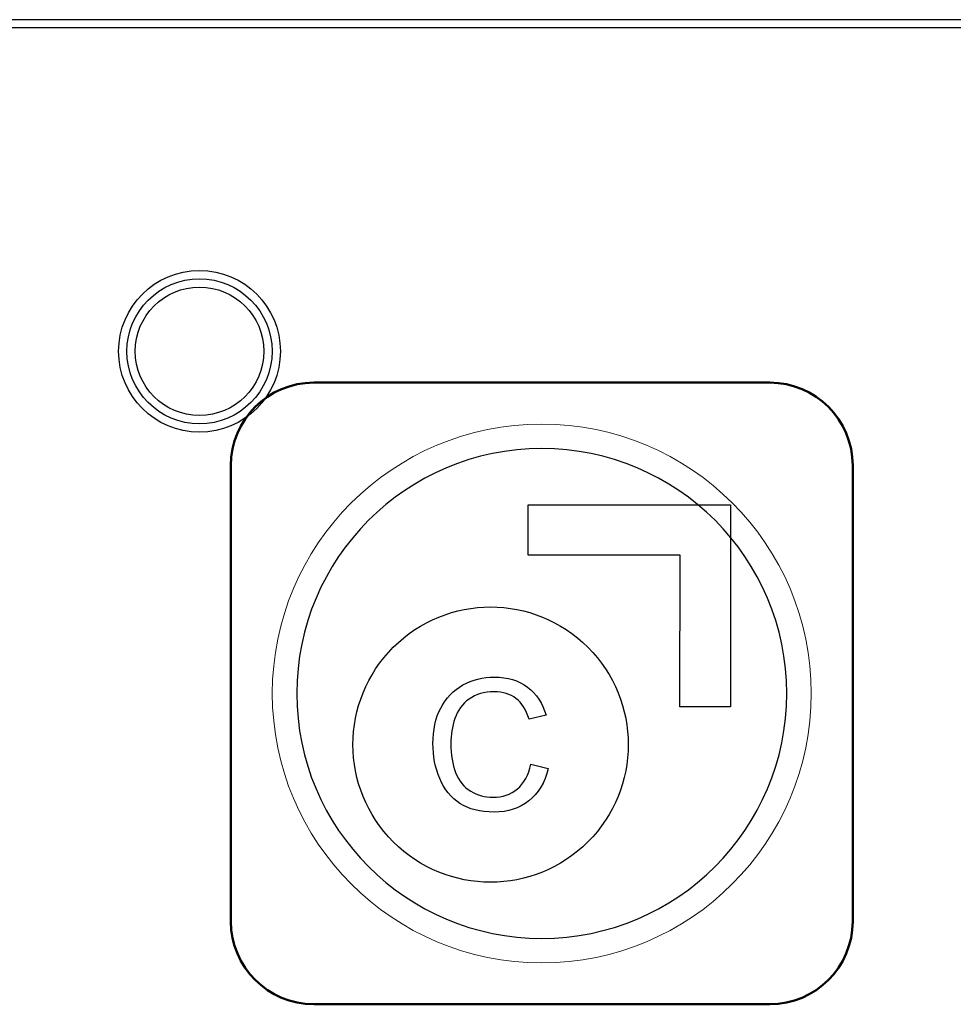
# Model space of a CAD drawing. Header units: millimetres. Extents: x 6964 to 8548, y -230 to 508.
# Tile 89 of 137: x 7261 to 7284, y 235 to 259. Entities that reach past the tile are written whole.
import ezdxf

# ---------------------------------------------------------------- set-up
doc = ezdxf.new("R2010")
doc.units = ezdxf.units.MM
doc.header["$LTSCALE"] = 3
doc.layers.add('layer 1', color=7, linetype='Continuous')

msp = doc.modelspace()

# ---------------------------------------------------------------- linework, layer by layer
at = {"linetype": 'Continuous', "lineweight": 30}
msp.add_line((7420.175, 259.006), (7059.322, 259.006), dxfattribs=at)
at = {"layer": 'layer 1'}
for points in [[(7420.175, 258.806), (7420.175, 258.806), (7059.322, 258.806), (7059.322, 258.806)], [(7273.516, 247.303), (7273.516, 247.303), (7278.394, 247.304), (7278.394, 247.304)], [(7273.516, 246.084), (7273.516, 246.084), (7273.516, 247.303), (7273.516, 247.303)], [(7278.394, 247.304), (7278.394, 247.304), (7278.394, 242.426), (7278.394, 242.426)], [(7277.175, 246.084), (7277.175, 246.084), (7273.516, 246.084), (7273.516, 246.084)], [(7277.174, 242.425), (7277.174, 242.425), (7277.175, 246.084), (7277.175, 246.084)], [(7270.259, 243.864), (7271.555, 245.16), (7273.658, 245.16), (7274.954, 243.864)], [(7270.259, 239.168), (7268.963, 240.465), (7268.963, 242.567), (7270.259, 243.864)], [(7271.403, 242.398), (7271.529, 242.642), (7271.707, 242.828), (7271.938, 242.955)], [(7273.496, 242.904), (7273.711, 242.744), (7273.861, 242.518), (7273.945, 242.228)], [(7272.088, 242.615), (7271.926, 242.499), (7271.811, 242.342), (7271.746, 242.147)], [(7273.536, 242.131), (7273.463, 242.36), (7273.357, 242.527), (7273.218, 242.631)], [(7278.394, 242.426), (7278.394, 242.426), (7277.174, 242.425), (7277.174, 242.425)], [(7273.945, 242.228), (7273.945, 242.228), (7273.536, 242.131), (7273.536, 242.131)], [(7273.252, 240.446), (7273.413, 240.581), (7273.522, 240.78), (7273.58, 241.046)], [(7273.998, 240.94), (7273.911, 240.598), (7273.754, 240.337), (7273.527, 240.157)], [(7273.58, 241.046), (7273.58, 241.046), (7273.998, 240.94), (7273.998, 240.94)], [(7271.867, 240.095), (7271.654, 240.233), (7271.493, 240.433), (7271.382, 240.695)], [(7271.764, 240.84), (7271.841, 240.64), (7271.963, 240.491), (7272.127, 240.392)]]:
    msp.add_open_spline(points, degree=3, dxfattribs=at)
for points, knots in [([(7267.536, 251.005), (7267.536, 252.082), (7266.662, 252.955), (7265.586, 252.955), (7265.586, 252.955), (7264.509, 252.955), (7263.636, 252.082), (7263.636, 251.005), (7263.636, 251.005), (7263.636, 249.928), (7264.509, 249.055), (7265.586, 249.055), (7265.586, 249.055), (7266.662, 249.055), (7267.536, 249.928), (7267.536, 251.005)], [0, 0, 0, 0, 0.2, 0.2, 0.2, 0.2, 0.4, 0.4, 0.4, 0.4, 0.6, 0.6, 0.6, 0.6, 1, 1, 1, 1]), ([(7267.336, 251.005), (7267.336, 251.971), (7266.552, 252.755), (7265.586, 252.755), (7265.586, 252.755), (7264.619, 252.755), (7263.836, 251.971), (7263.836, 251.005), (7263.836, 251.005), (7263.836, 250.038), (7264.619, 249.255), (7265.586, 249.255), (7265.586, 249.255), (7266.552, 249.255), (7267.336, 250.038), (7267.336, 251.005)], [0, 0, 0, 0, 0.2, 0.2, 0.2, 0.2, 0.4, 0.4, 0.4, 0.4, 0.6, 0.6, 0.6, 0.6, 1, 1, 1, 1]), ([(7267.136, 251.005), (7267.136, 251.861), (7266.442, 252.555), (7265.586, 252.555), (7265.586, 252.555), (7264.73, 252.555), (7264.036, 251.861), (7264.036, 251.005), (7264.036, 251.005), (7264.036, 250.149), (7264.73, 249.455), (7265.586, 249.455), (7265.586, 249.455), (7266.442, 249.455), (7267.136, 250.149), (7267.136, 251.005)], [0, 0, 0, 0, 0.2, 0.2, 0.2, 0.2, 0.4, 0.4, 0.4, 0.4, 0.6, 0.6, 0.6, 0.6, 1, 1, 1, 1]), ([(7274.954, 243.864), (7276.251, 242.568), (7276.251, 240.465), (7274.954, 239.169), (7274.954, 239.169), (7273.658, 237.872), (7271.555, 237.872), (7270.259, 239.168)], [0.4, 0.4, 0.4, 0.4, 0.6, 0.6, 0.6, 0.6, 1, 1, 1, 1]), ([(7271.938, 242.955), (7272.169, 243.082), (7272.424, 243.145), (7272.701, 243.145), (7272.701, 243.145), (7273.017, 243.145), (7273.282, 243.065), (7273.496, 242.904)], [0.34782609, 0.34782609, 0.34782609, 0.34782609, 0.39130435, 0.39130435, 0.39130435, 0.39130436, 0.43478261, 0.43478261, 0.43478261, 0.43478261]), ([(7273.218, 242.631), (7273.079, 242.736), (7272.905, 242.789), (7272.694, 242.789), (7272.694, 242.789), (7272.453, 242.789), (7272.25, 242.731), (7272.088, 242.615)], [0.56521739, 0.56521739, 0.56521739, 0.56521739, 0.60869565, 0.60869565, 0.60869565, 0.60869566, 0.65217391, 0.65217391, 0.65217391, 0.65217391]), ([(7271.382, 240.695), (7271.271, 240.958), (7271.216, 241.239), (7271.216, 241.54), (7271.216, 241.54), (7271.216, 241.868), (7271.278, 242.154), (7271.403, 242.398)], [0.2173913, 0.2173913, 0.2173913, 0.2173913, 0.26086957, 0.26086957, 0.26086957, 0.26086958, 0.30434783, 0.30434783, 0.30434783, 0.30434783]), ([(7271.746, 242.147), (7271.68, 241.951), (7271.647, 241.75), (7271.647, 241.542), (7271.647, 241.542), (7271.647, 241.274), (7271.686, 241.04), (7271.764, 240.84)], [0.69565217, 0.69565217, 0.69565217, 0.69565217, 0.73913043, 0.73913043, 0.73913043, 0.73913044, 0.7826087, 0.7826087, 0.7826087, 0.7826087]), ([(7272.127, 240.392), (7272.291, 240.293), (7272.469, 240.244), (7272.66, 240.244), (7272.66, 240.244), (7272.894, 240.244), (7273.09, 240.311), (7273.252, 240.446)], [0.82608696, 0.82608696, 0.82608696, 0.82608696, 0.86956522, 0.86956522, 0.86956522, 0.86956523, 0.91304348, 0.91304348, 0.91304348, 0.91304348]), ([(7273.527, 240.157), (7273.3, 239.978), (7273.023, 239.887), (7272.695, 239.887), (7272.695, 239.887), (7272.356, 239.887), (7272.08, 239.956), (7271.867, 240.095)], [0.08695652, 0.08695652, 0.08695652, 0.08695652, 0.13043478, 0.13043478, 0.13043478, 0.13043479, 0.17391304, 0.17391304, 0.17391304, 0.17391304])]:
    msp.add_open_spline(points, degree=3, knots=knots, dxfattribs=at)
at = {"layer": 'layer 1', "lineweight": 50}
for points in [[(7266.341, 248.25), (7266.341, 249.35), (7267.24, 250.25), (7268.34, 250.25)], [(7268.34, 250.25), (7268.34, 250.25), (7279.341, 250.25), (7279.341, 250.25)], [(7279.341, 250.25), (7280.441, 250.25), (7281.341, 249.35), (7281.341, 248.25)], [(7266.341, 237.25), (7266.341, 237.25), (7266.341, 248.25), (7266.341, 248.25)], [(7281.341, 248.25), (7281.341, 248.25), (7281.341, 237.25), (7281.341, 237.25)], [(7268.34, 235.25), (7267.24, 235.25), (7266.341, 236.15), (7266.341, 237.25)], [(7281.341, 237.25), (7281.341, 236.15), (7280.441, 235.25), (7279.341, 235.25)], [(7279.341, 235.25), (7279.341, 235.25), (7268.34, 235.25), (7268.34, 235.25)]]:
    msp.add_open_spline(points, degree=3, dxfattribs=at)
at = {"layer": 'layer 1', "lineweight": 9}
for points, knots in [([(7280.341, 242.75), (7280.341, 246.34), (7277.43, 249.25), (7273.841, 249.25), (7273.841, 249.25), (7270.251, 249.25), (7267.341, 246.34), (7267.341, 242.75), (7267.341, 242.75), (7267.341, 239.16), (7270.251, 236.25), (7273.841, 236.25)], [0, 0, 0, 0, 0.2, 0.2, 0.2, 0.2, 0.4, 0.4, 0.4, 0.4, 0.6, 0.6, 0.6, 0.6]), ([(7271.938, 242.955), (7272.169, 243.082), (7272.424, 243.145), (7272.701, 243.145), (7272.701, 243.145), (7273.017, 243.145), (7273.282, 243.065), (7273.496, 242.904)], [0.34782609, 0.34782609, 0.34782609, 0.34782609, 0.39130435, 0.39130435, 0.39130435, 0.39130436, 0.43478261, 0.43478261, 0.43478261, 0.43478261]), ([(7273.218, 242.631), (7273.079, 242.736), (7272.905, 242.789), (7272.694, 242.789), (7272.694, 242.789), (7272.453, 242.789), (7272.25, 242.731), (7272.088, 242.615)], [0.56521739, 0.56521739, 0.56521739, 0.56521739, 0.60869565, 0.60869565, 0.60869565, 0.60869566, 0.65217391, 0.65217391, 0.65217391, 0.65217391]), ([(7271.382, 240.695), (7271.271, 240.958), (7271.216, 241.239), (7271.216, 241.54), (7271.216, 241.54), (7271.216, 241.868), (7271.278, 242.154), (7271.403, 242.398)], [0.2173913, 0.2173913, 0.2173913, 0.2173913, 0.26086957, 0.26086957, 0.26086957, 0.26086958, 0.30434783, 0.30434783, 0.30434783, 0.30434783]), ([(7271.746, 242.147), (7271.68, 241.951), (7271.647, 241.75), (7271.647, 241.542), (7271.647, 241.542), (7271.647, 241.274), (7271.686, 241.04), (7271.764, 240.84)], [0.69565217, 0.69565217, 0.69565217, 0.69565217, 0.73913043, 0.73913043, 0.73913043, 0.73913044, 0.7826087, 0.7826087, 0.7826087, 0.7826087]), ([(7272.127, 240.392), (7272.291, 240.293), (7272.469, 240.244), (7272.66, 240.244), (7272.66, 240.244), (7272.894, 240.244), (7273.09, 240.311), (7273.252, 240.446)], [0.82608696, 0.82608696, 0.82608696, 0.82608696, 0.86956522, 0.86956522, 0.86956522, 0.86956523, 0.91304348, 0.91304348, 0.91304348, 0.91304348]), ([(7273.527, 240.157), (7273.3, 239.978), (7273.023, 239.887), (7272.695, 239.887), (7272.695, 239.887), (7272.356, 239.887), (7272.08, 239.956), (7271.867, 240.095)], [0.08695652, 0.08695652, 0.08695652, 0.08695652, 0.13043478, 0.13043478, 0.13043478, 0.13043479, 0.17391304, 0.17391304, 0.17391304, 0.17391304])]:
    msp.add_open_spline(points, degree=3, knots=knots, dxfattribs=at)
at = {"layer": 'layer 1', "lineweight": 25}
for points, knots in [([(7279.75, 242.75), (7279.75, 246.013), (7277.104, 248.659), (7273.841, 248.659), (7273.841, 248.659), (7270.577, 248.659), (7267.932, 246.013), (7267.932, 242.75)], [0, 0, 0, 0, 0.2, 0.2, 0.2, 0.2, 0.4, 0.4, 0.4, 0.4]), ([(7267.932, 242.75), (7267.931, 239.486), (7270.577, 236.841), (7273.841, 236.841), (7273.841, 236.841), (7277.104, 236.841), (7279.75, 239.486), (7279.75, 242.75)], [0.4, 0.4, 0.4, 0.4, 0.6, 0.6, 0.6, 0.6, 1, 1, 1, 1])]:
    msp.add_open_spline(points, degree=3, knots=knots, dxfattribs=at)
at = {"layer": 'layer 1', "lineweight": 9}
for points in [[(7271.403, 242.398), (7271.529, 242.642), (7271.707, 242.828), (7271.938, 242.955)], [(7273.496, 242.904), (7273.711, 242.744), (7273.861, 242.518), (7273.945, 242.228)], [(7272.088, 242.615), (7271.926, 242.499), (7271.811, 242.342), (7271.746, 242.147)], [(7273.536, 242.131), (7273.463, 242.36), (7273.357, 242.527), (7273.218, 242.631)], [(7273.841, 236.25), (7277.43, 236.25), (7280.341, 239.16), (7280.341, 242.75)], [(7273.945, 242.228), (7273.945, 242.228), (7273.536, 242.131), (7273.536, 242.131)], [(7273.252, 240.446), (7273.413, 240.581), (7273.522, 240.78), (7273.58, 241.046)], [(7273.998, 240.94), (7273.911, 240.598), (7273.754, 240.337), (7273.527, 240.157)], [(7273.58, 241.046), (7273.58, 241.046), (7273.998, 240.94), (7273.998, 240.94)], [(7271.867, 240.095), (7271.654, 240.233), (7271.493, 240.433), (7271.382, 240.695)], [(7271.764, 240.84), (7271.841, 240.64), (7271.963, 240.491), (7272.127, 240.392)]]:
    msp.add_open_spline(points, degree=3, dxfattribs=at)

doc.saveas('drawing.dxf')
